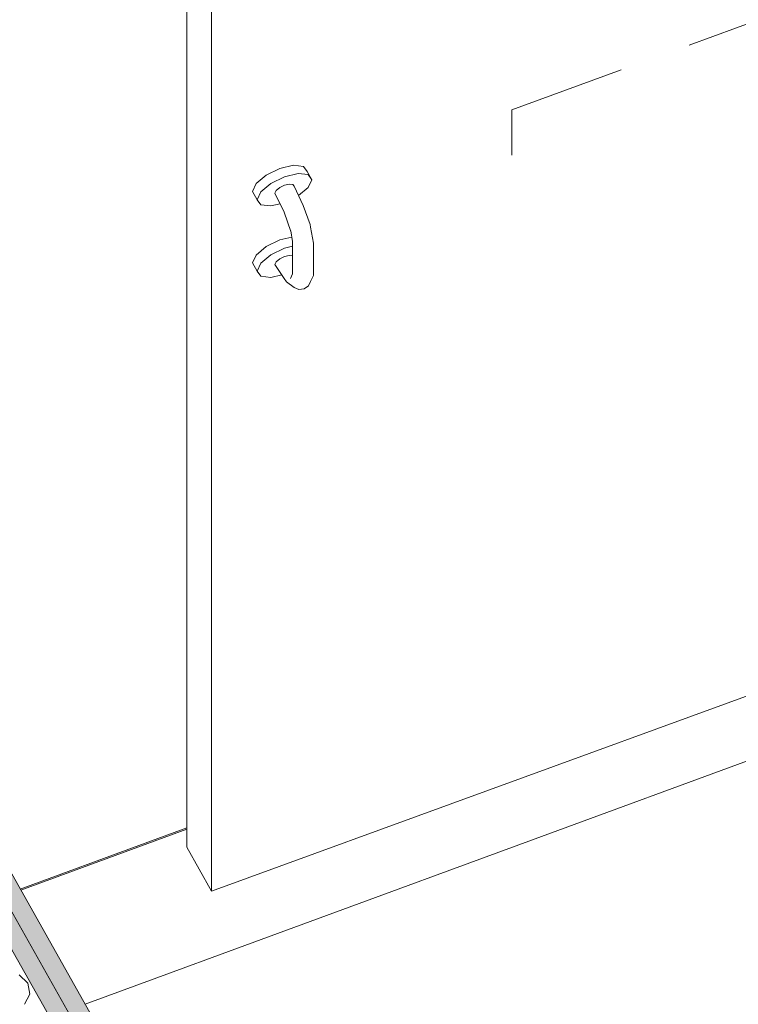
# Model space of a CAD drawing. Header units: millimetres. Extents: x -8337 to 19291, y 9509 to 21675.
# Tile 38 of 163: x -2622 to -2113, y 13452 to 14149. Entities that reach past the tile are written whole.
import ezdxf

# ---------------------------------------------------------------- set-up
doc = ezdxf.new("R2010")
doc.units = ezdxf.units.MM
doc.header["$MEASUREMENT"] = 0
for name, color, linetype in [('Nuevo_08_E_Envans secs', 7, 'Continuous'), ('Nuevo_14_PAV_Soft Light Grey 0554', 7, 'Continuous'), ('Nuevo_Puertas Archicad', 7, 'Continuous')]:
    doc.layers.add(name, color=color, linetype=linetype)
doc.layers.add('Nuevo_08_E_Envans secs_Pluma_Nº__1', color=7, linetype='Continuous', lineweight=5)
doc.layers.add('Nuevo_14_PAV_Soft Light Grey 0554_Pluma_Nº__89', color=7, linetype='Continuous', lineweight=5)
for name, color, linetype, lineweight, true_color in [('Nuevo_08_E_Envans secs_Pluma_Nº__102', 7, 'Continuous', 5, 0xcccccc), ('Nuevo_08_E_Envans secs_Pluma_Nº__79', 7, 'Continuous', 5, 0xaaffd5), ('Nuevo_Puertas Archicad_Pluma_Nº__3', 7, 'Continuous', 5, 0xa4a4a4)]:
    doc.layers.add(name, color=color, linetype=linetype, lineweight=lineweight, true_color=true_color)

# ---------------------------------------------------------------- blocks, each defined once
blk = doc.blocks.new('Elem Sección_105_1')
at = {"layer": 'Nuevo_Puertas Archicad_Pluma_Nº__3', "color": 253, "linetype": 'Continuous', "lineweight": 5, "true_color": 0xa4a4a4}
for p, q in [((-2503.55, 13562.81), (-2503.55, 14337.03)), ((-2486.05, 13531.64), (-2486.05, 14305.86)), ((-2147.64, 14131.07), (-2070.3, 14159.31)), ((-2273.32, 14085.18), (-2195.97, 14113.42)), ((-2273.32, 14085.18), (-2273.32, 14052.99)), ((-2437.71, 14043.65), (-2447.38, 14038.88)), ((-2428.04, 14045.94), (-2437.71, 14043.65)), ((-2420.96, 14045.16), (-2428.04, 14045.94)), ((-2418.37, 14041.51), (-2420.96, 14045.16)), ((-2418.37, 14041.51), (-2415.09, 14035.66)), ((-2447.38, 14038.88), (-2454.45, 14032.93)), ((-2434.43, 14037.8), (-2444.09, 14033.04)), ((-2424.76, 14040.1), (-2434.43, 14037.8)), ((-2417.68, 14039.32), (-2424.76, 14040.1)), ((-2415.09, 14035.66), (-2417.68, 14039.32)), ((-2417.68, 14030.12), (-2415.09, 14035.66)), ((-2454.45, 14032.93), (-2457.04, 14027.39)), ((-2457.04, 14027.39), (-2453.76, 14021.54)), ((-2451.17, 14027.09), (-2453.76, 14021.54)), ((-2444.09, 14033.04), (-2451.17, 14027.09)), ((-2440.29, 14028.07), (-2441.19, 14026.13)), ((-2437.81, 14030.16), (-2440.29, 14028.07)), ((-2434.43, 14031.82), (-2437.81, 14030.16)), ((-2431.04, 14032.63), (-2434.43, 14031.82)), ((-2428.57, 14032.35), (-2431.04, 14032.63)), ((-2427.66, 14031.07), (-2428.57, 14032.35)), ((-2427.66, 14031.07), (-2421.09, 14017.54)), ((-2424.44, 14024.44), (-2417.68, 14030.12)), ((-2453.76, 14021.54), (-2451.17, 14017.89)), ((-2441.19, 14026.13), (-2434.63, 14012.6)), ((-2451.17, 14017.89), (-2444.09, 14017.11)), ((-2444.09, 14017.11), (-2437.57, 14018.66)), ((-2421.09, 14017.54), (-2416.29, 14003.93)), ((-2434.63, 14012.6), (-2429.82, 13998.99)), ((-2430, 13999.49), (-2428.69, 13992.02)), ((-2416.29, 14003.93), (-2415.87, 14002.04)), ((-2415.87, 14002.04), (-2413.9, 13990.84)), ((-2437.71, 13993.06), (-2447.38, 13988.3)), ((-2429.23, 13995.08), (-2437.71, 13993.06)), ((-2428.69, 13969.02), (-2428.69, 13992.02)), ((-2447.38, 13988.3), (-2454.45, 13982.35)), ((-2434.43, 13987.22), (-2444.09, 13982.45)), ((-2428.69, 13988.58), (-2434.43, 13987.22)), ((-2413.9, 13967.85), (-2413.9, 13990.84)), ((-2454.45, 13982.35), (-2457.04, 13976.8)), ((-2444.09, 13982.45), (-2451.17, 13976.5)), ((-2437.81, 13979.57), (-2440.29, 13977.49)), ((-2434.43, 13981.24), (-2437.81, 13979.57)), ((-2431.04, 13982.04), (-2434.43, 13981.24)), ((-2428.69, 13981.78), (-2431.04, 13982.04)), ((-2457.04, 13976.8), (-2453.76, 13970.96)), ((-2451.17, 13976.5), (-2453.76, 13970.96)), ((-2453.76, 13970.96), (-2451.17, 13967.31)), ((-2440.29, 13977.49), (-2441.19, 13975.55)), ((-2441.19, 13975.55), (-2434.63, 13965.71)), ((-2451.17, 13967.31), (-2444.09, 13966.52)), ((-2444.09, 13966.52), (-2436.39, 13968.35)), ((-2434.63, 13965.71), (-2432.96, 13963.28)), ((-2430.24, 13965.7), (-2428.69, 13969.02)), ((-2415.87, 13963.64), (-2413.9, 13967.85)), ((-2432.96, 13963.28), (-2427.59, 13959.36)), ((-2427.59, 13959.36), (-2424.14, 13957.95)), ((-2424.14, 13957.95), (-2420.4, 13958.34)), ((-2420.4, 13958.34), (-2417.37, 13960.42)), ((-2417.37, 13960.42), (-2415.87, 13963.64)), ((-2028.74, 13698.62), (-2486.05, 13531.64)), ((-2486.05, 13531.64), (-2503.55, 13562.81))]:
    blk.add_line(p, q, dxfattribs=at)
blk = doc.blocks.new('Elem Sección_155_1')
at = {"layer": 'Nuevo_14_PAV_Soft Light Grey 0554_Pluma_Nº__89', "color": 7, "linetype": 'Continuous', "lineweight": 5}
for p, q in [((-2621.55, 13533.11), (-2503.55, 13576.48)), ((-2621.12, 13532.35), (-2503.55, 13575.56))]:
    blk.add_line(p, q, dxfattribs=at)
blk = doc.blocks.new('Elem Sección_159_1')
at = {"layer": 'Nuevo_14_PAV_Soft Light Grey 0554_Pluma_Nº__89', "color": 7, "linetype": 'Continuous', "lineweight": 5}
blk.add_line((-861.79, 14081.44), (-2575.54, 13451.56), dxfattribs=at)
blk = doc.blocks.new('*X213')
at = {"layer": 'Nuevo_08_E_Envans secs_Pluma_Nº__102', "color": 254, "linetype": 'Continuous', "lineweight": 5, "true_color": 0xcccccc}
for p, q in [((-2616.18, 13466.42), (-2622.43, 13472.36)), ((-2614.73, 13458.71), (-2616.18, 13466.42)), ((-2618.53, 13451.54), (-2614.73, 13458.71))]:
    blk.add_line(p, q, dxfattribs=at)
blk = doc.blocks.new('Elem Sección_162_1')
at = {"layer": 'Nuevo_08_E_Envans secs_Pluma_Nº__79', "linetype": 'Continuous', "lineweight": 5, "true_color": 0xaaffd5}
for points in [[(-2957.56, 14101.77), (-2970.13, 14097.18), (-2294.84, 12900.34), (-2282.29, 12904.96), (-2288, 12915.08), (-2951.85, 14091.64)], [(-2939.28, 14096.23), (-2951.85, 14091.64), (-2288, 12915.08), (-2275.45, 12919.7)]]:
    blk.add_hatch(color=121, dxfattribs=at).paths.add_polyline_path(points)
at = {"layer": 'Nuevo_08_E_Envans secs_Pluma_Nº__1', "color": 7, "linetype": 'Continuous', "lineweight": 5}
for p, q in [((-2951.85, 14091.64), (-2288, 12915.08)), ((-2939.28, 14096.23), (-2275.45, 12919.7))]:
    blk.add_line(p, q, dxfattribs=at)
at = {"layer": 'Nuevo_08_E_Envans secs_Pluma_Nº__1', "color": 7, "linetype": 'Continuous', "lineweight": 5, "flags": 128}
blk.add_lwpolyline([(-2975.84, 14107.3), (-2970.13, 14097.18), (-2294.84, 12900.34), (-2289.13, 12890.22)], dxfattribs=at)
at = {"layer": 'Nuevo_08_E_Envans secs', "lineweight": 0}
blk.add_blockref('*X213', (0, 0), dxfattribs=at)

msp = doc.modelspace()

# ---------------------------------------------------------------- block references
at = {"layer": 'Nuevo_08_E_Envans secs', "lineweight": 0}
msp.add_blockref('Elem Sección_162_1', (0, 0), dxfattribs=at)
at = {"layer": 'Nuevo_14_PAV_Soft Light Grey 0554', "lineweight": 0}
for name in ['Elem Sección_155_1', 'Elem Sección_159_1']:
    msp.add_blockref(name, (0, 0), dxfattribs=at)
at = {"layer": 'Nuevo_Puertas Archicad', "lineweight": 0}
msp.add_blockref('Elem Sección_105_1', (0, 0), dxfattribs=at)

doc.saveas('drawing.dxf')
